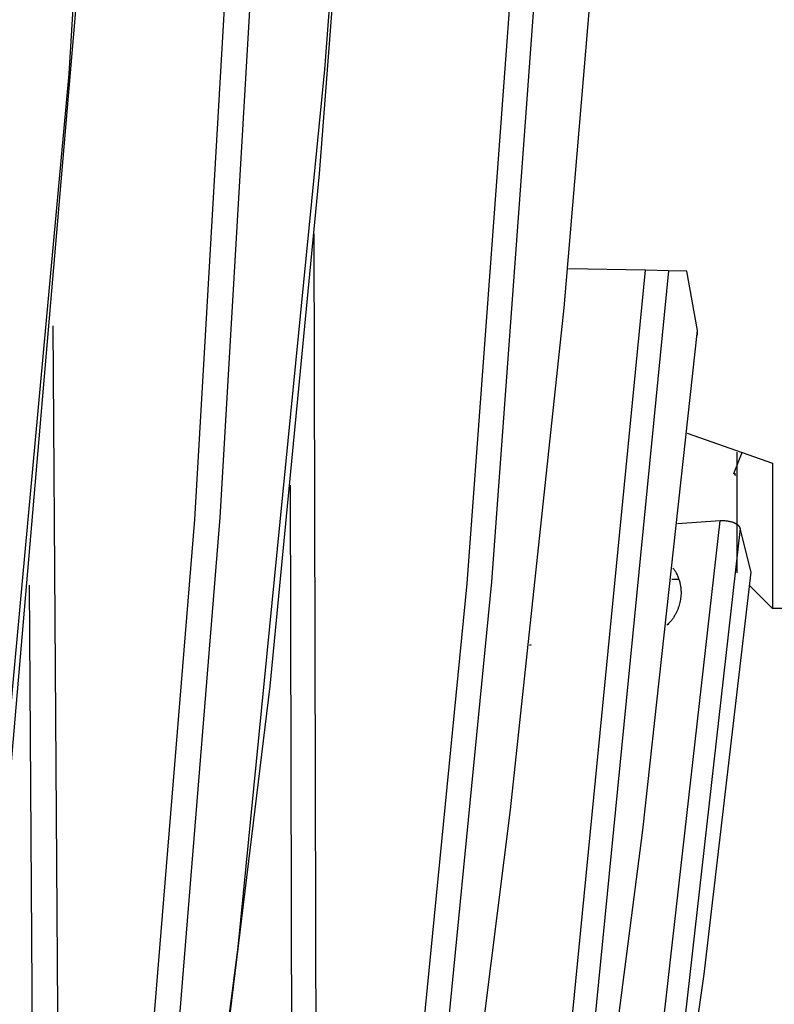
# Model space of a CAD drawing. Header units: millimetres. Extents: x -2637 to -1637, y 678 to 1678.
# Tile 173 of 256: x -1975 to -1954, y 1004 to 1032. Entities that reach past the tile are written whole.
import ezdxf

# ---------------------------------------------------------------- set-up
doc = ezdxf.new("R2010")
doc.units = ezdxf.units.MM
doc.layers.add('Make2D$B.SHOW mini', color=7, linetype='Continuous', true_color=0x000000)

msp = doc.modelspace()

# ---------------------------------------------------------------- linework, layer by layer
at = {"layer": 'Make2D$B.SHOW mini', "color": 18, "lineweight": -3, "true_color": 0x000000}
for points in [[(-1978.95, 983.84), (-1976.29, 1006.065), (-1974.039, 1030.458), (-1972.249, 1059.723), (-1971.666, 1076.516)], [(-1971.541, 1076.489), (-1972.294, 1055.995), (-1973.309, 1038.659), (-1975.845, 1009.059), (-1978.819, 983.822)], [(-1968.528, 1076.388), (-1968.742, 1056.81), (-1969.426, 1037.116), (-1970.541, 1018.015), (-1971.994, 1000.107), (-1973.66, 983.822)], [(-1967.825, 1076.516), (-1968.035, 1056.917), (-1968.716, 1037.198), (-1969.829, 1018.069), (-1971.28, 1000.132), (-1972.947, 983.822)], [(-1960.217, 1076.388), (-1960.613, 1055.011), (-1961.563, 1034.785), (-1962.928, 1016.227), (-1964.597, 999.245), (-1966.461, 983.822)], [(-1960.222, 1047.604), (-1960.882, 1034.857), (-1962.247, 1016.273), (-1963.914, 999.266), (-1965.779, 983.822)], [(-1972.198, 983.822), (-1969.319, 1006.062), (-1966.896, 1030.586), (-1966.016, 1042.258)], [(-1965.926, 1042.327), (-1967.057, 1027.666), (-1968.43, 1013.358), (-1971.54, 987.846), (-1972.109, 983.822)], [(-1965.241, 983.822), (-1963.339, 996.95), (-1961.709, 1009.9), (-1960.216, 1023.923), (-1958.776, 1041.032)], [(-1967.204, 1025.993), (-1967.1, 983.822)], [(-1962.577, 983.822), (-1960.069, 1003.305), (-1957.94, 1024.973)], [(-1957.303, 1024.962), (-1959.429, 1003.301), (-1961.934, 983.822)], [(-1957.94, 1024.973), (-1960.092, 1025.011)], [(-1957.303, 1024.962), (-1957.94, 1024.973)], [(-1956.791, 1024.953), (-1957.303, 1024.962)], [(-1956.495, 1023.287), (-1956.791, 1024.953)], [(-1974.488, 1023.42), (-1974.226, 983.822)], [(-1961.569, 983.822), (-1959.67, 996.582), (-1958.02, 1009.328), (-1956.495, 1023.287)], [(-1956.489, 1023.164), (-1956.489, 1023.171), (-1956.488, 1023.179), (-1956.488, 1023.186), (-1956.487, 1023.194), (-1956.487, 1023.201), (-1956.487, 1023.209), (-1956.487, 1023.217), (-1956.487, 1023.224), (-1956.488, 1023.232), (-1956.488, 1023.24), (-1956.489, 1023.247), (-1956.49, 1023.255), (-1956.491, 1023.263), (-1956.492, 1023.271), (-1956.495, 1023.287)], [(-1956.783, 1020.427), (-1954.393, 1019.588)], [(-1955.479, 1019.299), (-1955.243, 1019.887)], [(-1955.393, 1019.893), (-1955.393, 1017.378), (-1955.393, 1016.735), (-1955.393, 1016.575), (-1955.393, 1016.535), (-1955.393, 1016.526), (-1955.393, 1016.523), (-1955.393, 1016.522), (-1955.393, 1016.522), (-1955.393, 1016.522)], [(-1954.393, 1019.588), (-1954.393, 1016.59), (-1954.393, 1015.792), (-1954.393, 1015.59), (-1954.393, 1015.539), (-1954.393, 1015.526), (-1954.393, 1015.523), (-1954.393, 1015.523), (-1954.393, 1015.522), (-1954.393, 1015.522)], [(-1955.479, 1019.299), (-1955.427, 1019.243)], [(-1955.418, 1019.28), (-1955.479, 1019.299)], [(-1967.776, 983.822), (-1967.86, 1018.967)], [(-1960.148, 983.822), (-1957.889, 1000.033), (-1955.862, 1017.97)], [(-1955.297, 1017.762), (-1957.313, 999.939), (-1959.558, 983.822)], [(-1955.862, 1017.97), (-1957.05, 1017.887)], [(-1955.297, 1017.762), (-1955.298, 1017.765), (-1955.299, 1017.768), (-1955.3, 1017.771), (-1955.301, 1017.774), (-1955.302, 1017.778), (-1955.303, 1017.781), (-1955.305, 1017.784), (-1955.306, 1017.787), (-1955.308, 1017.79), (-1955.309, 1017.793), (-1955.311, 1017.796), (-1955.312, 1017.799), (-1955.314, 1017.802), (-1955.316, 1017.805), (-1955.318, 1017.808), (-1955.32, 1017.811), (-1955.322, 1017.814), (-1955.325, 1017.816), (-1955.327, 1017.819), (-1955.329, 1017.822), (-1955.332, 1017.825), (-1955.334, 1017.828), (-1955.339, 1017.833), (-1955.345, 1017.839), (-1955.35, 1017.844), (-1955.356, 1017.849), (-1955.362, 1017.854), (-1955.369, 1017.859), (-1955.376, 1017.865), (-1955.383, 1017.869), (-1955.39, 1017.874), (-1955.397, 1017.879), (-1955.405, 1017.884), (-1955.413, 1017.888), (-1955.421, 1017.893), (-1955.429, 1017.897), (-1955.438, 1017.901), (-1955.446, 1017.906), (-1955.455, 1017.91), (-1955.465, 1017.914), (-1955.474, 1017.917), (-1955.493, 1017.925), (-1955.514, 1017.932), (-1955.535, 1017.938), (-1955.556, 1017.944), (-1955.578, 1017.949), (-1955.601, 1017.954), (-1955.624, 1017.958), (-1955.647, 1017.962), (-1955.67, 1017.965), (-1955.693, 1017.968), (-1955.717, 1017.97), (-1955.741, 1017.971), (-1955.765, 1017.972), (-1955.789, 1017.973), (-1955.813, 1017.972), (-1955.837, 1017.971), (-1955.862, 1017.97)], [(-1954.989, 1016.541), (-1955.297, 1017.762)], [(-1957.182, 1016.662), (-1957.17, 1016.645), (-1957.157, 1016.628), (-1957.145, 1016.611), (-1957.133, 1016.594), (-1957.121, 1016.576), (-1957.11, 1016.558), (-1957.099, 1016.539), (-1957.089, 1016.521), (-1957.075, 1016.495), (-1957.062, 1016.469), (-1957.05, 1016.443), (-1957.039, 1016.417), (-1957.028, 1016.391), (-1957.019, 1016.364), (-1957.01, 1016.338), (-1957.001, 1016.313), (-1956.994, 1016.287), (-1956.987, 1016.262), (-1956.981, 1016.237), (-1956.976, 1016.212), (-1956.971, 1016.187), (-1956.967, 1016.163), (-1956.964, 1016.139), (-1956.961, 1016.116), (-1956.958, 1016.092), (-1956.956, 1016.069), (-1956.954, 1016.047), (-1956.953, 1016.024), (-1956.952, 1016.002), (-1956.952, 1015.98), (-1956.952, 1015.937), (-1956.954, 1015.896), (-1956.957, 1015.854), (-1956.962, 1015.814), (-1956.968, 1015.774), (-1956.975, 1015.735), (-1956.983, 1015.696), (-1956.992, 1015.657), (-1957.003, 1015.618), (-1957.015, 1015.579), (-1957.028, 1015.54), (-1957.043, 1015.501), (-1957.06, 1015.462), (-1957.078, 1015.423), (-1957.097, 1015.384), (-1957.108, 1015.364), (-1957.118, 1015.345), (-1957.13, 1015.326), (-1957.142, 1015.306), (-1957.154, 1015.287), (-1957.166, 1015.268), (-1957.18, 1015.249), (-1957.193, 1015.23), (-1957.207, 1015.211), (-1957.222, 1015.192), (-1957.237, 1015.174), (-1957.252, 1015.155), (-1957.274, 1015.13), (-1957.297, 1015.106), (-1957.321, 1015.082), (-1957.346, 1015.058)], [(-1959.374, 983.822), (-1956.306, 1005.307), (-1954.989, 1016.541)], [(-1974.933, 983.822), (-1975.143, 1016.174)], [(-1957.211, 1016.342), (-1957.012, 1016.345)], [(-1954.393, 1015.522), (-1955.03, 1016.159)], [(-1948.743, 1015.522), (-1954.393, 1015.522)], [(-1961.187, 1014.508), (-1961.137, 1014.509)]]:
    msp.add_lwpolyline(points, dxfattribs=at)

doc.saveas('drawing.dxf')
